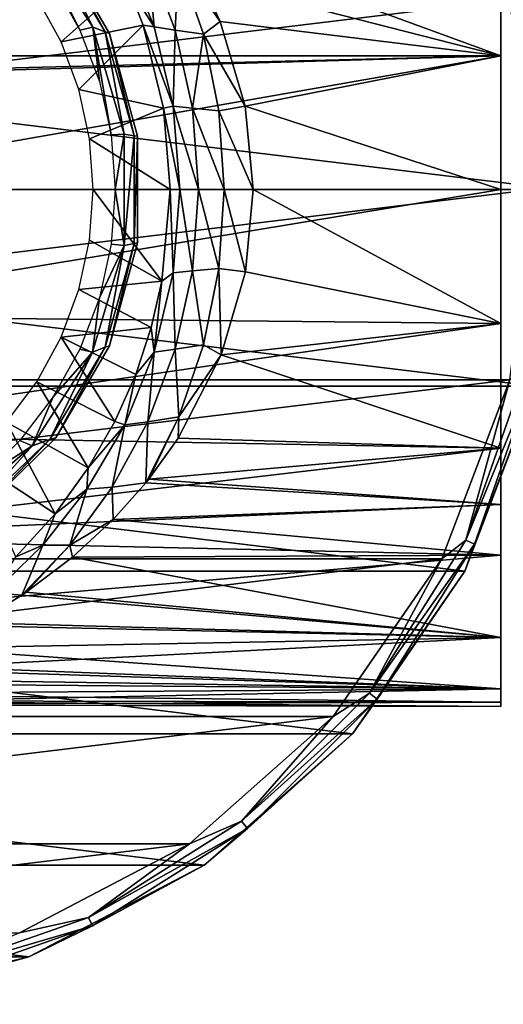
# Model space of a CAD drawing. Header units: millimetres. Extents: x -150 to 150, y -85 to 1149.
# Tile 14 of 256: x 86 to 105, y -85 to -47. Entities that reach past the tile are written whole.
import ezdxf

# ---------------------------------------------------------------- set-up
doc = ezdxf.new("R2010")
doc.units = ezdxf.units.MM
doc.header["$LTSCALE"] = 21.359881
for name, color, linetype in [('9112', 7, 'CONTINUOUS'), ('9113', 7, 'CONTINUOUS'), ('9118', 7, 'CONTINUOUS'), ('9133', 7, 'CONTINUOUS'), ('9134', 7, 'CONTINUOUS'), ('9189', 7, 'CONTINUOUS'), ('9190', 7, 'CONTINUOUS'), ('9197', 7, 'CONTINUOUS'), ('9198', 7, 'CONTINUOUS'), ('9199', 7, 'CONTINUOUS'), ('9201', 7, 'CONTINUOUS')]:
    doc.layers.add(name, color=color, linetype=linetype)

msp = doc.modelspace()

# ---------------------------------------------------------------- linework, layer by layer
at = {"layer": '9112', "color": 7, "linetype": 'CONTINUOUS', "true_color": 0xaaaaaa}
for points in [[(104.5, -58.927, 19.318), (104.5, -53.75, 20), (75, -58.629, 19.396), (104.5, -58.927, 19.318)], [(75, -58.629, 19.396), (104.5, -53.75, 20), (75, -53.75, 20), (75, -58.629, 19.396)], [(94.933, -53.75, -20), (104.5, -58.927, -19.318), (94.635, -56.925, -19.746), (94.933, -53.75, -20)], [(104.5, -53.75, -20), (104.5, -58.927, -19.318), (94.933, -53.75, -20), (104.5, -53.75, -20)], [(94.635, -56.925, -19.746), (104.5, -58.927, -19.318), (93.7, -60.141, -18.951), (94.635, -56.925, -19.746)], [(75, -63.212, 17.62), (104.5, -58.927, 19.318), (75, -58.629, 19.396), (75, -63.212, 17.62)], [(104.5, -63.748, 17.322), (104.5, -58.927, 19.318), (75, -63.212, 17.62), (104.5, -63.748, 17.322)], [(104.5, -58.927, -19.318), (104.5, -63.748, -17.322), (93.7, -60.141, -18.951), (104.5, -58.927, -19.318)], [(93.7, -60.141, -18.951), (104.5, -63.748, -17.322), (92.033, -63.369, -17.535), (93.7, -60.141, -18.951)], [(75, -67.223, 14.781), (104.5, -63.748, 17.322), (75, -63.212, 17.62), (75, -67.223, 14.781)], [(92.033, -63.369, -17.535), (104.5, -63.748, -17.322), (90.892, -64.958, -16.564), (92.033, -63.369, -17.535)], [(104.5, -65.926, 15.866), (104.5, -63.748, 17.322), (75, -67.223, 14.781), (104.5, -65.926, 15.866)], [(104.5, -63.748, -17.322), (104.5, -65.926, -15.866), (90.892, -64.958, -16.564), (104.5, -63.748, -17.322)], [(90.785, -65.091, -16.474), (104.5, -65.926, -15.866), (89.525, -66.507, -15.403), (90.785, -65.091, -16.474)], [(90.892, -64.958, -16.564), (104.5, -65.926, -15.866), (90.785, -65.091, -16.474), (90.892, -64.958, -16.564)], [(104.5, -67.894, 14.14), (104.5, -65.926, 15.866), (75, -67.223, 14.781), (104.5, -67.894, 14.14)], [(104.5, -65.926, -15.866), (104.5, -67.894, -14.14), (89.525, -66.507, -15.403), (104.5, -65.926, -15.866)], [(89.525, -66.507, -15.403), (104.5, -67.894, -14.14), (87.943, -67.976, -14.058), (89.525, -66.507, -15.403)], [(75, -70.421, 11.049), (104.5, -67.894, 14.14), (75, -67.223, 14.781), (75, -70.421, 11.049)], [(104.5, -71.072, 9.998), (104.5, -67.894, 14.14), (75, -70.421, 11.049), (104.5, -71.072, 9.998)], [(87.943, -67.976, -14.058), (104.5, -71.072, -9.998), (86.161, -69.328, -12.543), (87.943, -67.976, -14.058)], [(104.5, -67.894, -14.14), (104.5, -71.072, -9.998), (87.943, -67.976, -14.058), (104.5, -67.894, -14.14)], [(86.161, -69.328, -12.543), (104.5, -71.072, -9.998), (85.993, -69.442, -12.4), (86.161, -69.328, -12.543)], [(85.993, -69.442, -12.4), (104.5, -71.072, -9.998), (84.245, -70.509, -10.914), (85.993, -69.442, -12.4)], [(75, -72.612, 6.651), (104.5, -71.072, 9.998), (75, -70.421, 11.049), (75, -72.612, 6.651)], [(84.245, -70.509, -10.914), (104.5, -71.072, -9.998), (82.262, -71.494, -9.227), (84.245, -70.509, -10.914)], [(104.5, -73.067, 5.18), (104.5, -71.072, 9.998), (75, -72.612, 6.651), (104.5, -73.067, 5.18)], [(104.5, -71.072, -9.998), (104.5, -73.067, -5.18), (82.262, -71.494, -9.227), (104.5, -71.072, -9.998)], [(82.262, -71.494, -9.227), (104.5, -73.067, -5.18), (80.674, -72.132, -7.88), (82.262, -71.494, -9.227)], [(80.272, -72.276, -7.537), (104.5, -73.067, -5.18), (78.357, -72.857, -5.908), (80.272, -72.276, -7.537)], [(80.674, -72.132, -7.88), (104.5, -73.067, -5.18), (80.272, -72.276, -7.537), (80.674, -72.132, -7.88)], [(75, -73.664, 1.851), (104.5, -73.067, 5.18), (75, -72.612, 6.651), (75, -73.664, 1.851)], [(104.5, -73.579, 2.607), (104.5, -73.067, 5.18), (75, -73.664, 1.851), (104.5, -73.579, 2.607)], [(78.357, -72.857, -5.908), (104.5, -73.067, -5.18), (76.589, -73.26, -4.402), (78.357, -72.857, -5.908)], [(104.5, -73.067, -5.18), (104.5, -73.579, -2.607), (76.589, -73.26, -4.402), (104.5, -73.067, -5.18)], [(76.589, -73.26, -4.402), (104.5, -73.579, -2.607), (75, -73.515, -3.054), (76.589, -73.26, -4.402)], [(104.5, -73.579, -2.607), (104.5, -73.75), (75, -73.515, -3.054), (104.5, -73.579, -2.607)], [(75, -73.515, -3.054), (104.5, -73.75), (75, -73.664, 1.851), (75, -73.515, -3.054)], [(104.5, -73.75), (104.5, -73.579, 2.607), (75, -73.664, 1.851), (104.5, -73.75)]]:
    msp.add_3dface(points, dxfattribs=at)
at = {"layer": '9113', "color": 7, "linetype": 'CONTINUOUS', "true_color": 0xaaaaaa}
for points in [[(104.5, -48.573, 19.318), (104.5, -43.752, 17.322), (-104.5, -48.573, 19.318), (104.5, -48.573, 19.318)], [(-104.5, -48.573, 19.318), (104.5, -43.752, 17.322), (-104.5, -43.752, 17.322), (-104.5, -48.573, 19.318)], [(104.5, -48.573, -19.318), (91.921, -43.96, -17.44), (104.5, -43.752, -17.322), (104.5, -48.573, -19.318)], [(92.89, -45.598, -18.263), (91.921, -43.96, -17.44), (104.5, -48.573, -19.318), (92.89, -45.598, -18.263)], [(93.654, -47.244, -18.912), (92.89, -45.598, -18.263), (104.5, -48.573, -19.318), (93.654, -47.244, -18.912)], [(94.624, -50.518, -19.737), (93.654, -47.244, -18.912), (104.5, -48.573, -19.318), (94.624, -50.518, -19.737)], [(-104.5, -53.75, 20), (-75, -53.75, 20), (104.5, -48.573, 19.318), (-104.5, -53.75, 20)], [(-104.5, -53.75, 20), (104.5, -48.573, 19.318), (-104.5, -48.573, 19.318), (-104.5, -53.75, 20)], [(-75, -53.75, 20), (75, -53.75, 20), (104.5, -48.573, 19.318), (-75, -53.75, 20)], [(75, -53.75, 20), (104.5, -53.75, 20), (104.5, -48.573, 19.318), (75, -53.75, 20)], [(104.5, -53.75, -20), (94.624, -50.518, -19.737), (104.5, -48.573, -19.318), (104.5, -53.75, -20)], [(104.5, -53.75, -20), (94.933, -53.75, -20), (94.624, -50.518, -19.737), (104.5, -53.75, -20)]]:
    msp.add_3dface(points, dxfattribs=at)
at = {"layer": '9118', "color": 7, "linetype": 'CONTINUOUS', "true_color": 0xaaaaaa}
for points in [[(86.563, -46.315, -42), (90.052, -45.777, -20.734), (87.505, -48.039, -42), (86.563, -46.315, -42)], [(90.052, -45.777, -20.734), (90.677, -47.393, -21.49), (87.505, -48.039, -42), (90.052, -45.777, -20.734)], [(87.505, -48.039, -42), (90.677, -47.393, -21.49), (88.191, -49.881, -42), (87.505, -48.039, -42)], [(90.677, -47.393, -21.49), (91.469, -50.597, -22.448), (88.191, -49.881, -42), (90.677, -47.393, -21.49)], [(88.191, -49.881, -42), (91.469, -50.597, -22.448), (88.607, -51.79, -42), (88.191, -49.881, -42)], [(91.469, -50.597, -22.448), (91.721, -53.75, -22.754), (88.607, -51.79, -42), (91.469, -50.597, -22.448)], [(88.607, -51.79, -42), (91.721, -53.75, -22.754), (88.747, -53.75, -42), (88.607, -51.79, -42)], [(88.607, -55.71, -42), (88.747, -53.75, -42), (91.402, -57.297, -22.366), (88.607, -55.71, -42)], [(88.747, -53.75, -42), (91.721, -53.75, -22.754), (91.402, -57.297, -22.366), (88.747, -53.75, -42)], [(88.191, -57.619, -42), (88.607, -55.71, -42), (91.402, -57.297, -22.366), (88.191, -57.619, -42)], [(90.99, -59.091, -21.868), (88.191, -57.619, -42), (91.402, -57.297, -22.366), (90.99, -59.091, -21.868)], [(87.505, -59.461, -42), (88.191, -57.619, -42), (90.99, -59.091, -21.868), (87.505, -59.461, -42)], [(90.389, -60.902, -21.142), (87.505, -59.461, -42), (90.99, -59.091, -21.868), (90.389, -60.902, -21.142)], [(86.563, -61.185, -42), (87.505, -59.461, -42), (89.584, -62.718, -20.17), (86.563, -61.185, -42)], [(89.584, -62.718, -20.17), (87.505, -59.461, -42), (90.389, -60.902, -21.142), (89.584, -62.718, -20.17)], [(85.392, -62.749, -42), (86.563, -61.185, -42), (88.553, -64.52, -18.935), (85.392, -62.749, -42)], [(88.553, -64.52, -18.935), (86.563, -61.185, -42), (89.584, -62.718, -20.17), (88.553, -64.52, -18.935)], [(84.003, -64.139, -42), (85.392, -62.749, -42), (87.277, -66.287, -17.406), (84.003, -64.139, -42)], [(87.277, -66.287, -17.406), (85.392, -62.749, -42), (88.553, -64.52, -18.935), (87.277, -66.287, -17.406)], [(85.761, -67.961, -15.605), (84.003, -64.139, -42), (87.277, -66.287, -17.406), (85.761, -67.961, -15.605)]]:
    msp.add_3dface(points, dxfattribs=at)
at = {"layer": '9133', "color": 7, "linetype": 'CONTINUOUS', "true_color": 0xaaaaaa}
for points in [[(91.402, -57.297, -22.366), (91.721, -53.75, -22.754), (91.838, -56.975, -21.343), (91.402, -57.297, -22.366)], [(91.838, -56.975, -21.343), (91.721, -53.75, -22.754), (92.093, -53.75, -21.67), (91.838, -56.975, -21.343)], [(91.838, -56.975, -21.343), (92.093, -53.75, -21.67), (92.589, -56.897, -20.48), (91.838, -56.975, -21.343)], [(92.589, -56.897, -20.48), (92.093, -53.75, -21.67), (92.819, -53.75, -20.782), (92.589, -56.897, -20.48)], [(92.589, -56.897, -20.48), (92.819, -53.75, -20.782), (93.605, -56.801, -19.94), (92.589, -56.897, -20.48)], [(93.605, -56.801, -19.94), (92.819, -53.75, -20.782), (93.808, -53.75, -20.201), (93.605, -56.801, -19.94)], [(94.635, -56.925, -19.746), (93.605, -56.801, -19.94), (93.808, -53.75, -20.201), (94.635, -56.925, -19.746)], [(94.933, -53.75, -20), (94.635, -56.925, -19.746), (93.808, -53.75, -20.201), (94.933, -53.75, -20)], [(91.105, -60.045, -20.409), (91.402, -57.297, -22.366), (91.838, -56.975, -21.343), (91.105, -60.045, -20.409)], [(91.105, -60.045, -20.409), (91.838, -56.975, -21.343), (91.921, -59.922, -19.614), (91.105, -60.045, -20.409)], [(91.921, -59.922, -19.614), (91.838, -56.975, -21.343), (92.589, -56.897, -20.48), (91.921, -59.922, -19.614)], [(91.921, -59.922, -19.614), (92.589, -56.897, -20.48), (93.008, -59.758, -19.183), (91.921, -59.922, -19.614)], [(93.008, -59.758, -19.183), (92.589, -56.897, -20.48), (93.605, -56.801, -19.94), (93.008, -59.758, -19.183)], [(93.7, -60.141, -18.951), (93.008, -59.758, -19.183), (93.605, -56.801, -19.94), (93.7, -60.141, -18.951)], [(94.635, -56.925, -19.746), (93.7, -60.141, -18.951), (93.605, -56.801, -19.94), (94.635, -56.925, -19.746)], [(90.99, -59.091, -21.868), (91.402, -57.297, -22.366), (91.105, -60.045, -20.409), (90.99, -59.091, -21.868)], [(90.389, -60.902, -21.142), (90.99, -59.091, -21.868), (91.105, -60.045, -20.409), (90.389, -60.902, -21.142)], [(92.051, -62.541, -17.998), (91.921, -59.922, -19.614), (93.008, -59.758, -19.183), (92.051, -62.541, -17.998)], [(93.7, -60.141, -18.951), (92.051, -62.541, -17.998), (93.008, -59.758, -19.183), (93.7, -60.141, -18.951)], [(89.965, -62.851, -18.979), (90.389, -60.902, -21.142), (91.105, -60.045, -20.409), (89.965, -62.851, -18.979)], [(89.965, -62.851, -18.979), (91.105, -60.045, -20.409), (90.863, -62.73, -18.273), (89.965, -62.851, -18.979)], [(90.863, -62.73, -18.273), (91.105, -60.045, -20.409), (91.921, -59.922, -19.614), (90.863, -62.73, -18.273)], [(90.863, -62.73, -18.273), (91.921, -59.922, -19.614), (92.051, -62.541, -17.998), (90.863, -62.73, -18.273)], [(93.7, -60.141, -18.951), (92.033, -63.369, -17.535), (92.051, -62.541, -17.998), (93.7, -60.141, -18.951)], [(89.584, -62.718, -20.17), (90.389, -60.902, -21.142), (89.965, -62.851, -18.979), (89.584, -62.718, -20.17)], [(88.504, -65.343, -17.174), (88.553, -64.52, -18.935), (89.965, -62.851, -18.979), (88.504, -65.343, -17.174)], [(88.504, -65.343, -17.174), (89.965, -62.851, -18.979), (89.482, -65.265, -16.565), (88.504, -65.343, -17.174)], [(88.553, -64.52, -18.935), (89.584, -62.718, -20.17), (89.965, -62.851, -18.979), (88.553, -64.52, -18.935)], [(90.785, -65.091, -16.474), (89.482, -65.265, -16.565), (90.863, -62.73, -18.273), (90.785, -65.091, -16.474)], [(89.482, -65.265, -16.565), (89.965, -62.851, -18.979), (90.863, -62.73, -18.273), (89.482, -65.265, -16.565)], [(90.892, -64.958, -16.564), (90.785, -65.091, -16.474), (92.051, -62.541, -17.998), (90.892, -64.958, -16.564)], [(90.785, -65.091, -16.474), (90.863, -62.73, -18.273), (92.051, -62.541, -17.998), (90.785, -65.091, -16.474)], [(92.033, -63.369, -17.535), (90.892, -64.958, -16.564), (92.051, -62.541, -17.998), (92.033, -63.369, -17.535)], [(87.277, -66.287, -17.406), (88.553, -64.52, -18.935), (88.504, -65.343, -17.174), (87.277, -66.287, -17.406)], [(90.785, -65.091, -16.474), (89.525, -66.507, -15.403), (89.482, -65.265, -16.565), (90.785, -65.091, -16.474)], [(86.794, -67.508, -15.095), (87.277, -66.287, -17.406), (88.504, -65.343, -17.174), (86.794, -67.508, -15.095)], [(86.794, -67.508, -15.095), (88.504, -65.343, -17.174), (87.84, -67.505, -14.582), (86.794, -67.508, -15.095)], [(89.525, -66.507, -15.403), (87.84, -67.505, -14.582), (89.482, -65.265, -16.565), (89.525, -66.507, -15.403)], [(87.84, -67.505, -14.582), (88.504, -65.343, -17.174), (89.482, -65.265, -16.565), (87.84, -67.505, -14.582)], [(85.761, -67.961, -15.605), (87.277, -66.287, -17.406), (86.794, -67.508, -15.095), (85.761, -67.961, -15.605)], [(89.525, -66.507, -15.403), (87.943, -67.976, -14.058), (87.84, -67.505, -14.582), (89.525, -66.507, -15.403)], [(85.993, -69.442, -12.4), (84.893, -69.352, -12.82), (86.794, -67.508, -15.095), (85.993, -69.442, -12.4)], [(84.893, -69.352, -12.82), (85.761, -67.961, -15.605), (86.794, -67.508, -15.095), (84.893, -69.352, -12.82)], [(86.161, -69.328, -12.543), (85.993, -69.442, -12.4), (87.84, -67.505, -14.582), (86.161, -69.328, -12.543)], [(85.993, -69.442, -12.4), (86.794, -67.508, -15.095), (87.84, -67.505, -14.582), (85.993, -69.442, -12.4)], [(87.943, -67.976, -14.058), (86.161, -69.328, -12.543), (87.84, -67.505, -14.582), (87.943, -67.976, -14.058)], [(85.993, -69.442, -12.4), (84.245, -70.509, -10.914), (84.893, -69.352, -12.82), (85.993, -69.442, -12.4)]]:
    msp.add_3dface(points, dxfattribs=at)
at = {"layer": '9134', "color": 7, "linetype": 'CONTINUOUS', "true_color": 0xaaaaaa}
for points in [[(90.052, -45.777, -20.734), (89.965, -44.649, -18.979), (91.105, -47.455, -20.409), (90.052, -45.777, -20.734)], [(89.965, -44.649, -18.979), (90.864, -44.77, -18.273), (91.105, -47.455, -20.409), (89.965, -44.649, -18.979)], [(90.864, -44.77, -18.273), (92.05, -44.958, -17.998), (91.921, -47.579, -19.614), (90.864, -44.77, -18.273)], [(90.864, -44.77, -18.273), (91.921, -47.579, -19.614), (91.105, -47.455, -20.409), (90.864, -44.77, -18.273)], [(92.05, -44.958, -17.998), (93.008, -47.742, -19.183), (91.921, -47.579, -19.614), (92.05, -44.958, -17.998)], [(92.89, -45.598, -18.263), (93.654, -47.244, -18.912), (92.05, -44.958, -17.998), (92.89, -45.598, -18.263)], [(92.05, -44.958, -17.998), (93.654, -47.244, -18.912), (93.008, -47.742, -19.183), (92.05, -44.958, -17.998)], [(90.677, -47.393, -21.49), (90.052, -45.777, -20.734), (91.105, -47.455, -20.409), (90.677, -47.393, -21.49)], [(91.469, -50.597, -22.448), (90.677, -47.393, -21.49), (91.838, -50.525, -21.343), (91.469, -50.597, -22.448)], [(90.677, -47.393, -21.49), (91.105, -47.455, -20.409), (91.838, -50.525, -21.343), (90.677, -47.393, -21.49)], [(91.105, -47.455, -20.409), (91.921, -47.579, -19.614), (91.838, -50.525, -21.343), (91.105, -47.455, -20.409)], [(91.921, -47.579, -19.614), (92.589, -50.603, -20.481), (91.838, -50.525, -21.343), (91.921, -47.579, -19.614)], [(91.921, -47.579, -19.614), (93.008, -47.742, -19.183), (92.589, -50.603, -20.481), (91.921, -47.579, -19.614)], [(93.654, -47.244, -18.912), (94.624, -50.518, -19.737), (93.008, -47.742, -19.183), (93.654, -47.244, -18.912)], [(93.008, -47.742, -19.183), (93.605, -50.699, -19.94), (92.589, -50.603, -20.481), (93.008, -47.742, -19.183)], [(93.008, -47.742, -19.183), (94.624, -50.518, -19.737), (93.605, -50.699, -19.94), (93.008, -47.742, -19.183)], [(92.093, -53.75, -21.67), (91.469, -50.597, -22.448), (91.838, -50.525, -21.343), (92.093, -53.75, -21.67)], [(91.721, -53.75, -22.754), (91.469, -50.597, -22.448), (92.093, -53.75, -21.67), (91.721, -53.75, -22.754)], [(92.819, -53.75, -20.782), (92.093, -53.75, -21.67), (91.838, -50.525, -21.343), (92.819, -53.75, -20.782)], [(92.589, -50.603, -20.481), (92.819, -53.75, -20.782), (91.838, -50.525, -21.343), (92.589, -50.603, -20.481)], [(93.808, -53.75, -20.201), (92.819, -53.75, -20.782), (92.589, -50.603, -20.481), (93.808, -53.75, -20.201)], [(93.605, -50.699, -19.94), (93.808, -53.75, -20.201), (92.589, -50.603, -20.481), (93.605, -50.699, -19.94)], [(94.624, -50.518, -19.737), (94.933, -53.75, -20), (93.605, -50.699, -19.94), (94.624, -50.518, -19.737)], [(94.933, -53.75, -20), (93.808, -53.75, -20.201), (93.605, -50.699, -19.94), (94.933, -53.75, -20)]]:
    msp.add_3dface(points, dxfattribs=at)
at = {"layer": '9189', "color": 7, "linetype": 'CONTINUOUS', "true_color": 0xaaaaaa}
for points in [[(87.297, -44.151, -44.8), (89.383, -47.709, -44.8), (87.297, -44.151, -56.5), (87.297, -44.151, -44.8)], [(87.297, -44.151, -56.5), (89.383, -47.709, -44.8), (89.383, -47.709, -56.5), (87.297, -44.151, -56.5)], [(89.383, -47.709, -44.8), (90.463, -51.688, -44.8), (89.383, -47.709, -56.5), (89.383, -47.709, -44.8)], [(89.383, -47.709, -56.5), (90.463, -51.688, -44.8), (90.463, -51.688, -56.5), (89.383, -47.709, -56.5)], [(90.463, -51.688, -44.8), (90.463, -55.812, -44.8), (90.463, -51.688, -56.5), (90.463, -51.688, -44.8)], [(90.463, -51.688, -56.5), (90.463, -55.812, -44.8), (90.463, -55.812, -56.5), (90.463, -51.688, -56.5)], [(90.463, -55.812, -44.8), (89.383, -59.791, -44.8), (90.463, -55.812, -56.5), (90.463, -55.812, -44.8)], [(90.463, -55.812, -56.5), (89.383, -59.791, -44.8), (89.383, -59.791, -56.5), (90.463, -55.812, -56.5)], [(89.383, -59.791, -44.8), (87.297, -63.349, -44.8), (89.383, -59.791, -56.5), (89.383, -59.791, -44.8)], [(89.383, -59.791, -56.5), (87.297, -63.349, -44.8), (87.297, -63.349, -56.5), (89.383, -59.791, -56.5)], [(87.297, -63.349, -44.8), (84.352, -66.236, -44.8), (87.297, -63.349, -56.5), (87.297, -63.349, -44.8)], [(87.297, -63.349, -56.5), (84.352, -66.236, -44.8), (84.352, -66.236, -56.5), (87.297, -63.349, -56.5)]]:
    msp.add_3dface(points, dxfattribs=at)
at = {"layer": '9190', "color": 7, "linetype": 'CONTINUOUS', "true_color": 0xaaaaaa}
for points in [[(87.069, -44.078, -44.3), (86.395, -43.842, -43.934), (88.73, -47.465, -43.934), (87.069, -44.078, -44.3)], [(87.199, -45.729, -43.8), (88.233, -47.581, -43.8), (86.395, -43.842, -43.934), (87.199, -45.729, -43.8)], [(86.395, -43.842, -43.934), (88.233, -47.581, -43.8), (88.73, -47.465, -43.934), (86.395, -43.842, -43.934)], [(89.212, -47.65, -44.3), (87.297, -44.151, -44.8), (87.069, -44.078, -44.3), (89.212, -47.65, -44.3)], [(89.212, -47.65, -44.3), (87.069, -44.078, -44.3), (88.73, -47.465, -43.934), (89.212, -47.65, -44.3)], [(89.383, -47.709, -44.8), (87.297, -44.151, -44.8), (89.212, -47.65, -44.3), (89.383, -47.709, -44.8)], [(88.233, -47.581, -43.8), (88.987, -49.563, -43.8), (88.73, -47.465, -43.934), (88.233, -47.581, -43.8)], [(89.212, -47.65, -44.3), (88.73, -47.465, -43.934), (89.946, -51.6, -43.934), (89.212, -47.65, -44.3)], [(88.987, -49.563, -43.8), (89.446, -51.634, -43.8), (88.73, -47.465, -43.934), (88.987, -49.563, -43.8)], [(88.73, -47.465, -43.934), (89.446, -51.634, -43.8), (89.946, -51.6, -43.934), (88.73, -47.465, -43.934)], [(90.325, -51.664, -44.3), (89.383, -47.709, -44.8), (89.212, -47.65, -44.3), (90.325, -51.664, -44.3)], [(90.325, -51.664, -44.3), (89.212, -47.65, -44.3), (89.946, -51.6, -43.934), (90.325, -51.664, -44.3)], [(90.463, -51.688, -44.8), (89.383, -47.709, -44.8), (90.325, -51.664, -44.3), (90.463, -51.688, -44.8)], [(89.446, -51.634, -43.8), (89.6, -53.75, -43.8), (89.946, -51.6, -43.934), (89.446, -51.634, -43.8)], [(89.946, -51.6, -43.934), (89.6, -53.75, -43.8), (89.945, -55.91, -43.934), (89.946, -51.6, -43.934)], [(90.325, -51.664, -44.3), (89.946, -51.6, -43.934), (89.945, -55.91, -43.934), (90.325, -51.664, -44.3)], [(90.326, -55.83, -44.3), (90.325, -51.664, -44.3), (89.945, -55.91, -43.934), (90.326, -55.83, -44.3)], [(90.326, -55.83, -44.3), (90.463, -51.688, -44.8), (90.325, -51.664, -44.3), (90.326, -55.83, -44.3)], [(90.463, -55.812, -44.8), (90.463, -51.688, -44.8), (90.326, -55.83, -44.3), (90.463, -55.812, -44.8)], [(89.6, -53.75, -43.8), (89.446, -55.866, -43.8), (89.945, -55.91, -43.934), (89.6, -53.75, -43.8)], [(89.215, -59.845, -44.3), (89.945, -55.91, -43.934), (88.726, -60.044, -43.934), (89.215, -59.845, -44.3)], [(89.945, -55.91, -43.934), (88.987, -57.937, -43.8), (88.726, -60.044, -43.934), (89.945, -55.91, -43.934)], [(89.446, -55.866, -43.8), (88.987, -57.937, -43.8), (89.945, -55.91, -43.934), (89.446, -55.866, -43.8)], [(89.215, -59.845, -44.3), (89.383, -59.791, -44.8), (90.326, -55.83, -44.3), (89.215, -59.845, -44.3)], [(89.215, -59.845, -44.3), (90.326, -55.83, -44.3), (89.945, -55.91, -43.934), (89.215, -59.845, -44.3)], [(89.383, -59.791, -44.8), (90.463, -55.812, -44.8), (90.326, -55.83, -44.3), (89.383, -59.791, -44.8)], [(88.987, -57.937, -43.8), (88.233, -59.919, -43.8), (88.726, -60.044, -43.934), (88.987, -57.937, -43.8)], [(87.297, -63.349, -44.8), (89.383, -59.791, -44.8), (89.215, -59.845, -44.3), (87.297, -63.349, -44.8)], [(87.072, -63.418, -44.3), (88.726, -60.044, -43.934), (86.388, -63.666, -43.934), (87.072, -63.418, -44.3)], [(88.726, -60.044, -43.934), (87.199, -61.771, -43.8), (86.388, -63.666, -43.934), (88.726, -60.044, -43.934)], [(87.072, -63.418, -44.3), (87.297, -63.349, -44.8), (89.215, -59.845, -44.3), (87.072, -63.418, -44.3)], [(87.072, -63.418, -44.3), (89.215, -59.845, -44.3), (88.726, -60.044, -43.934), (87.072, -63.418, -44.3)], [(88.233, -59.919, -43.8), (87.199, -61.771, -43.8), (88.726, -60.044, -43.934), (88.233, -59.919, -43.8)], [(87.199, -61.771, -43.8), (85.908, -63.454, -43.8), (86.388, -63.666, -43.934), (87.199, -61.771, -43.8)], [(84.054, -66.289, -44.3), (84.352, -66.236, -44.8), (87.072, -63.418, -44.3), (84.054, -66.289, -44.3)], [(84.054, -66.289, -44.3), (87.072, -63.418, -44.3), (86.388, -63.666, -43.934), (84.054, -66.289, -44.3)], [(84.352, -66.236, -44.8), (87.297, -63.349, -44.8), (87.072, -63.418, -44.3), (84.352, -66.236, -44.8)], [(85.908, -63.454, -43.8), (84.387, -64.933, -43.8), (86.388, -63.666, -43.934), (85.908, -63.454, -43.8)], [(84.054, -66.289, -44.3), (86.388, -63.666, -43.934), (83.123, -66.479, -43.934), (84.054, -66.289, -44.3)], [(86.388, -63.666, -43.934), (84.387, -64.933, -43.8), (83.123, -66.479, -43.934), (86.388, -63.666, -43.934)]]:
    msp.add_3dface(points, dxfattribs=at)
at = {"layer": '9197', "linetype": 'CONTINUOUS'}
for points in [[(105.827, -61.348, -58.5), (103.113, -68.505, -58.5), (105.827, -61.348, -77.5), (105.827, -61.348, -58.5)], [(105.827, -61.348, -77.5), (103.113, -68.505, -58.5), (103.113, -68.505, -77.5), (105.827, -61.348, -77.5)], [(103.113, -68.505, -58.5), (98.765, -74.804, -58.5), (103.113, -68.505, -77.5), (103.113, -68.505, -58.5)], [(103.113, -68.505, -77.5), (98.765, -74.804, -58.5), (98.765, -74.804, -77.5), (103.113, -68.505, -77.5)], [(98.765, -74.804, -58.5), (93.036, -79.88, -58.5), (98.765, -74.804, -77.5), (98.765, -74.804, -58.5)], [(98.765, -74.804, -77.5), (93.036, -79.88, -58.5), (93.036, -79.88, -77.5), (98.765, -74.804, -77.5)], [(93.036, -79.88, -58.5), (86.259, -83.437, -58.5), (93.036, -79.88, -77.5), (93.036, -79.88, -58.5)], [(93.036, -79.88, -77.5), (86.259, -83.437, -58.5), (86.259, -83.437, -77.5), (93.036, -79.88, -77.5)], [(86.259, -83.437, -58.5), (78.827, -85.269, -58.5), (86.259, -83.437, -77.5), (86.259, -83.437, -58.5)], [(86.259, -83.437, -77.5), (78.827, -85.269, -58.5), (78.827, -85.269, -77.5), (86.259, -83.437, -77.5)]]:
    msp.add_3dface(points, dxfattribs=at)
at = {"layer": '9198', "linetype": 'CONTINUOUS'}
for points in [[(44.25, -53.75, -57.5), (105.75, -53.75, -57.5), (104.856, -46.392, -57.5), (44.25, -53.75, -57.5)], [(45.144, -46.392, -57.5), (44.25, -53.75, -57.5), (104.856, -46.392, -57.5), (45.144, -46.392, -57.5)], [(45.144, -61.108, -57.5), (105.75, -53.75, -57.5), (44.25, -53.75, -57.5), (45.144, -61.108, -57.5)], [(104.856, -61.108, -57.5), (105.75, -53.75, -57.5), (45.144, -61.108, -57.5), (104.856, -61.108, -57.5)], [(47.772, -68.039, -57.5), (104.856, -61.108, -57.5), (45.144, -61.108, -57.5), (47.772, -68.039, -57.5)], [(102.228, -68.039, -57.5), (104.856, -61.108, -57.5), (47.772, -68.039, -57.5), (102.228, -68.039, -57.5)], [(51.982, -74.139, -57.5), (102.228, -68.039, -57.5), (47.772, -68.039, -57.5), (51.982, -74.139, -57.5)], [(98.018, -74.139, -57.5), (102.228, -68.039, -57.5), (51.982, -74.139, -57.5), (98.018, -74.139, -57.5)], [(57.531, -79.056, -57.5), (98.018, -74.139, -57.5), (51.982, -74.139, -57.5), (57.531, -79.056, -57.5)], [(92.469, -79.056, -57.5), (98.018, -74.139, -57.5), (57.531, -79.056, -57.5), (92.469, -79.056, -57.5)], [(64.097, -82.502, -57.5), (92.469, -79.056, -57.5), (57.531, -79.056, -57.5), (64.097, -82.502, -57.5)], [(85.903, -82.502, -57.5), (92.469, -79.056, -57.5), (64.097, -82.502, -57.5), (85.903, -82.502, -57.5)]]:
    msp.add_3dface(points, dxfattribs=at)
at = {"layer": '9199', "linetype": 'CONTINUOUS'}
for points in [[(106.75, -53.75, -77.5), (43.25, -53.75, -77.5), (44.173, -46.152, -77.5), (106.75, -53.75, -77.5)], [(105.827, -46.152, -77.5), (106.75, -53.75, -77.5), (44.173, -46.152, -77.5), (105.827, -46.152, -77.5)], [(106.75, -53.75, -77.5), (105.827, -61.348, -77.5), (43.25, -53.75, -77.5), (106.75, -53.75, -77.5)], [(105.827, -61.348, -77.5), (44.173, -61.348, -77.5), (43.25, -53.75, -77.5), (105.827, -61.348, -77.5)], [(105.827, -61.348, -77.5), (103.113, -68.505, -77.5), (44.173, -61.348, -77.5), (105.827, -61.348, -77.5)], [(103.113, -68.505, -77.5), (46.887, -68.505, -77.5), (44.173, -61.348, -77.5), (103.113, -68.505, -77.5)], [(103.113, -68.505, -77.5), (98.765, -74.804, -77.5), (46.887, -68.505, -77.5), (103.113, -68.505, -77.5)], [(98.765, -74.804, -77.5), (51.235, -74.804, -77.5), (46.887, -68.505, -77.5), (98.765, -74.804, -77.5)], [(98.765, -74.804, -77.5), (93.036, -79.88, -77.5), (51.235, -74.804, -77.5), (98.765, -74.804, -77.5)], [(93.036, -79.88, -77.5), (56.964, -79.88, -77.5), (51.235, -74.804, -77.5), (93.036, -79.88, -77.5)], [(93.036, -79.88, -77.5), (86.259, -83.437, -77.5), (56.964, -79.88, -77.5), (93.036, -79.88, -77.5)], [(86.259, -83.437, -77.5), (63.741, -83.437, -77.5), (56.964, -79.88, -77.5), (86.259, -83.437, -77.5)], [(86.259, -83.437, -77.5), (78.827, -85.269, -77.5), (63.741, -83.437, -77.5), (86.259, -83.437, -77.5)]]:
    msp.add_3dface(points, dxfattribs=at)
at = {"layer": '9201', "linetype": 'CONTINUOUS'}
for points in [[(105.466, -60.704, -57.634), (104.856, -61.108, -57.5), (103.155, -67.309, -57.634), (105.466, -60.704, -57.634)], [(105.466, -60.704, -57.634), (103.155, -67.309, -57.634), (105.824, -60.785, -58), (105.466, -60.704, -57.634)], [(105.824, -60.785, -58), (103.155, -67.309, -57.634), (103.485, -67.468, -58), (105.824, -60.785, -58)], [(105.827, -61.348, -58.5), (105.824, -60.785, -58), (103.485, -67.468, -58), (105.827, -61.348, -58.5)], [(104.856, -61.108, -57.5), (102.228, -68.039, -57.5), (103.155, -67.309, -57.634), (104.856, -61.108, -57.5)], [(103.113, -68.505, -58.5), (105.827, -61.348, -58.5), (103.485, -67.468, -58), (103.113, -68.505, -58.5)], [(103.155, -67.309, -57.634), (102.228, -68.039, -57.5), (99.432, -73.234, -57.634), (103.155, -67.309, -57.634)], [(103.155, -67.309, -57.634), (99.432, -73.234, -57.634), (103.485, -67.468, -58), (103.155, -67.309, -57.634)], [(103.485, -67.468, -58), (99.432, -73.234, -57.634), (99.719, -73.462, -58), (103.485, -67.468, -58)], [(103.113, -68.505, -58.5), (103.485, -67.468, -58), (99.719, -73.462, -58), (103.113, -68.505, -58.5)], [(102.228, -68.039, -57.5), (98.018, -74.139, -57.5), (99.432, -73.234, -57.634), (102.228, -68.039, -57.5)], [(98.765, -74.804, -58.5), (103.113, -68.505, -58.5), (99.719, -73.462, -58), (98.765, -74.804, -58.5)], [(99.432, -73.234, -57.634), (98.018, -74.139, -57.5), (94.484, -78.182, -57.634), (99.432, -73.234, -57.634)], [(99.432, -73.234, -57.634), (94.484, -78.182, -57.634), (99.719, -73.462, -58), (99.432, -73.234, -57.634)], [(99.719, -73.462, -58), (94.484, -78.182, -57.634), (94.712, -78.469, -58), (99.719, -73.462, -58)], [(98.765, -74.804, -58.5), (99.719, -73.462, -58), (94.712, -78.469, -58), (98.765, -74.804, -58.5)], [(98.018, -74.139, -57.5), (92.469, -79.056, -57.5), (94.484, -78.182, -57.634), (98.018, -74.139, -57.5)], [(93.036, -79.88, -58.5), (98.765, -74.804, -58.5), (94.712, -78.469, -58), (93.036, -79.88, -58.5)], [(94.484, -78.182, -57.634), (92.469, -79.056, -57.5), (88.559, -81.905, -57.634), (94.484, -78.182, -57.634)], [(94.484, -78.182, -57.634), (88.559, -81.905, -57.634), (94.712, -78.469, -58), (94.484, -78.182, -57.634)], [(94.712, -78.469, -58), (88.559, -81.905, -57.634), (88.718, -82.235, -58), (94.712, -78.469, -58)], [(93.036, -79.88, -58.5), (94.712, -78.469, -58), (88.718, -82.235, -58), (93.036, -79.88, -58.5)], [(92.469, -79.056, -57.5), (85.903, -82.502, -57.5), (88.559, -81.905, -57.634), (92.469, -79.056, -57.5)], [(86.259, -83.437, -58.5), (93.036, -79.88, -58.5), (88.718, -82.235, -58), (86.259, -83.437, -58.5)], [(88.559, -81.905, -57.634), (85.903, -82.502, -57.5), (81.954, -84.216, -57.634), (88.559, -81.905, -57.634)], [(88.559, -81.905, -57.634), (81.954, -84.216, -57.634), (88.718, -82.235, -58), (88.559, -81.905, -57.634)], [(88.718, -82.235, -58), (81.954, -84.216, -57.634), (82.035, -84.574, -58), (88.718, -82.235, -58)], [(86.259, -83.437, -58.5), (88.718, -82.235, -58), (82.035, -84.574, -58), (86.259, -83.437, -58.5)], [(78.827, -85.269, -58.5), (86.259, -83.437, -58.5), (82.035, -84.574, -58), (78.827, -85.269, -58.5)]]:
    msp.add_3dface(points, dxfattribs=at)

doc.saveas('drawing.dxf')
